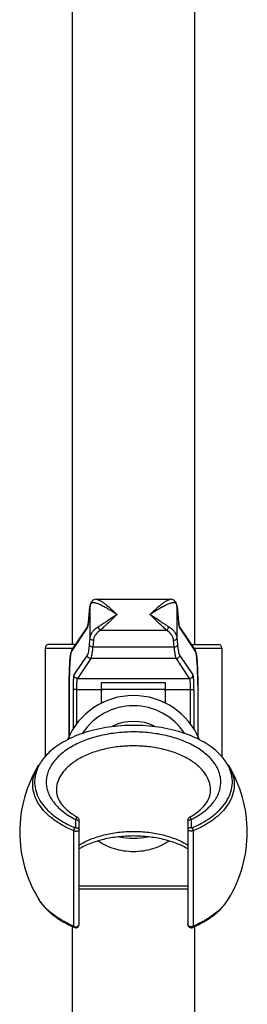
# Model space of a CAD drawing. Header units: millimetres. Extents: x 29 to 367, y -427 to 1882.
# Tile 6 of 8: x 112 to 145, y 1302 to 1447. Entities that reach past the tile are written whole.
import ezdxf

# ---------------------------------------------------------------- set-up
doc = ezdxf.new("R2010")
doc.units = ezdxf.units.MM
doc.header["$LTSCALE"] = 46.255
doc.layers.get('0').update_dxf_attribs({"linetype": 'CONTINUOUS'})
doc.layers.add('ACHSEN', color=7, linetype='CONTINUOUS')

msp = doc.modelspace()

# ---------------------------------------------------------------- linework, layer by layer
at = {"color": 7, "linetype": 'CONTINUOUS'}
for p, q in [((119.48, 1859.35), (119.48, 1354.73)), ((137.48, 1859.36), (137.48, 1354.73)), ((122.12, 1360.63), (122.12, 1360.62)), ((123.02, 1361.4), (133.95, 1361.4)), ((134.85, 1360.63), (134.85, 1360.62)), ((134.89, 1360.4), (135.13, 1358.03)), ((119.41, 1353.93), (121.74, 1357.41)), ((121.74, 1357.41), (121.74, 1357.4)), ((135.23, 1357.41), (137.55, 1353.93)), ((119.95, 1354.73), (115.98, 1354.73)), ((137.02, 1354.73), (140.98, 1354.73)), ((119.42, 1353.94), (119.42, 1353.93)), ((123.78, 1346.12), (123.78, 1349.14)), ((123.78, 1349.14), (133.18, 1349.14)), ((133.18, 1346.12), (133.18, 1349.14)), ((137.95, 1348.71), (137.95, 1349.09)), ((137.95, 1348.71), (137.95, 1341.27)), ((123.78, 1348.16), (133.18, 1348.16)), ((118.98, 1341.2), (118.98, 1340.82)), ((137.98, 1340.82), (137.98, 1341.2)), ((120.23, 1329.31), (120.23, 1329.31)), ((120.48, 1313.57), (120.48, 1328.87)), ((136.48, 1328.87), (136.48, 1313.57)), ((136.74, 1329.31), (136.74, 1329.31)), ((136.48, 1318.73), (120.48, 1318.73)), ((119.48, 1313.07), (119.48, 778.1)), ((137.48, 1313.07), (137.48, 778.11))]:
    msp.add_line(p, q, dxfattribs=at)
at = {"color": 9, "linetype": 'CONTINUOUS'}
for p, q in [((121.84, 1358), (122.08, 1360.35)), ((122.08, 1360.4), (122.08, 1360.35)), ((122.08, 1360.35), (122.08, 1355.76)), ((134.89, 1360.4), (134.89, 1360.35)), ((134.89, 1360.35), (135.13, 1358)), ((134.89, 1355.76), (134.89, 1360.35)), ((119.34, 1353.66), (121.68, 1357.16)), ((121.76, 1357.43), (121.76, 1357.44)), ((121.84, 1358.05), (121.84, 1358)), ((135.13, 1358.05), (135.13, 1358)), ((135.21, 1357.44), (135.21, 1357.43)), ((135.29, 1357.16), (137.63, 1353.66)), ((122.08, 1355.76), (121.98, 1354.76)), ((123.62, 1356.88), (133.35, 1356.88)), ((134.99, 1354.76), (134.89, 1355.76)), ((115.48, 1354.23), (119.62, 1354.23)), ((122.58, 1355.35), (122.48, 1354.35)), ((134.49, 1354.35), (122.48, 1354.35)), ((134.49, 1354.35), (134.39, 1355.35)), ((137.35, 1354.23), (141.48, 1354.23)), ((121.68, 1353.19), (119.72, 1350.26)), ((137.25, 1350.26), (135.29, 1353.19)), ((122.18, 1352.68), (120.22, 1349.75)), ((134.79, 1352.68), (122.18, 1352.68)), ((136.75, 1349.75), (134.79, 1352.68)), ((119.02, 1341.27), (119.02, 1348.71)), ((119.02, 1348.71), (119.02, 1348.71)), ((120.22, 1349.75), (136.75, 1349.75)), ((137.95, 1348.71), (137.95, 1341.27)), ((137.95, 1348.71), (137.95, 1348.71)), ((119.58, 1348.06), (119.58, 1342.29)), ((120.08, 1348.11), (120.08, 1343.02)), ((120.08, 1348.11), (123.78, 1348.11)), ((133.11, 1348.02), (133.14, 1348.01)), ((133.12, 1348.03), (133.14, 1348.02)), ((133.18, 1348.11), (136.89, 1348.11)), ((136.89, 1343.02), (136.89, 1348.11)), ((137.39, 1342.29), (137.39, 1348.06)), ((117.14, 1333.15), (117.14, 1333.15)), ((119.98, 1327.77), (119.98, 1328.97)), ((136.98, 1328.97), (136.98, 1327.77)), ((120.48, 1319.23), (136.48, 1319.23))]:
    msp.add_line(p, q, dxfattribs=at)
at = {"color": 7, "linetype": 'CONTINUOUS'}
for points in [[(122.08, 1360.4), (121.84, 1358.03), (121.83, 1357.94), (121.82, 1357.86), (121.81, 1357.78), (121.8, 1357.71), (121.79, 1357.65), (121.78, 1357.59), (121.77, 1357.54), (121.76, 1357.5), (121.76, 1357.46), (121.75, 1357.43), (121.74, 1357.41)], [(122.12, 1360.62), (122.11, 1360.57), (122.1, 1360.51), (122.09, 1360.44), (122.08, 1360.4)], [(123.02, 1361.4), (122.95, 1361.4), (122.79, 1361.38), (122.64, 1361.33), (122.5, 1361.25), (122.38, 1361.15), (122.28, 1361.03), (122.2, 1360.88), (122.14, 1360.72), (122.12, 1360.63)], [(134.85, 1360.63), (134.83, 1360.72), (134.77, 1360.89), (134.69, 1361.03), (134.58, 1361.15), (134.46, 1361.25), (134.32, 1361.33), (134.17, 1361.38), (134.01, 1361.4), (133.95, 1361.4)], [(134.89, 1360.4), (134.88, 1360.45), (134.87, 1360.52), (134.86, 1360.58), (134.85, 1360.62)], [(135.23, 1357.41), (135.22, 1357.43), (135.21, 1357.45), (135.21, 1357.49), (135.2, 1357.53), (135.19, 1357.59), (135.18, 1357.64), (135.17, 1357.71), (135.16, 1357.78), (135.15, 1357.85), (135.14, 1357.94), (135.13, 1358.03)], [(135.23, 1357.39), (135.23, 1357.39), (135.23, 1357.39), (135.23, 1357.41)], [(119.41, 1353.93), (119.38, 1353.86), (119.35, 1353.81), (119.33, 1353.75), (119.31, 1353.69), (119.3, 1353.64), (119.28, 1353.58), (119.27, 1353.51), (119.26, 1353.44), (119.24, 1353.36), (119.23, 1353.28), (119.22, 1353.19), (119.21, 1353.1), (119.19, 1352.99), (119.18, 1352.88), (119.17, 1352.77), (119.16, 1352.65), (119.15, 1352.52), (119.14, 1352.38), (119.13, 1352.24), (119.12, 1352.09), (119.11, 1351.93), (119.1, 1351.77), (119.09, 1351.6), (119.08, 1351.42), (119.07, 1351.24), (119.06, 1351.05), (119.06, 1350.85), (119.05, 1350.65), (119.04, 1350.44), (119.04, 1350.22), (119.03, 1350), (119.03, 1349.78), (119.03, 1349.55), (119.02, 1349.31), (119.02, 1349.08), (119.02, 1348.83), (119.02, 1341.27)], [(137.95, 1349.09), (137.94, 1349.32), (137.94, 1349.56), (137.94, 1349.79), (137.93, 1350.01), (137.93, 1350.23), (137.92, 1350.45), (137.92, 1350.66), (137.91, 1350.86), (137.9, 1351.06), (137.9, 1351.25), (137.89, 1351.43), (137.88, 1351.61), (137.87, 1351.78), (137.86, 1351.94), (137.85, 1352.1), (137.84, 1352.25), (137.83, 1352.39), (137.82, 1352.53), (137.81, 1352.66), (137.8, 1352.78), (137.79, 1352.89), (137.77, 1353), (137.76, 1353.1), (137.75, 1353.2), (137.74, 1353.29), (137.72, 1353.37), (137.71, 1353.45), (137.7, 1353.52), (137.68, 1353.58), (137.67, 1353.64), (137.65, 1353.7), (137.64, 1353.75), (137.61, 1353.81), (137.59, 1353.87), (137.55, 1353.94)]]:
    msp.add_lwpolyline(points, dxfattribs=at)
at = {"color": 9, "linetype": 'CONTINUOUS'}
for centre, radius, start, end in [((123.57, 1360.18), 1.5, 169.9987, 173.4228), ((123.59, 1360.17), 1.52, 168.3051, 170.0014), ((123.61, 1360.17), 1.54, 166.6213, 168.3048), ((122.44, 1360.56), 0.33, 168.1075, 184.9701), ((134.53, 1360.56), 0.33, 355.0266, 11.8891), ((133.37, 1360.17), 1.53, 8.3041, 13.3893), ((133.4, 1360.18), 1.5, 6.5732, 8.2904), ((122.17, 1357.16), 0.492, 146.2041, 157.375), ((134.8, 1357.16), 0.492, 22.6248, 33.7959), ((128.77, 1339.02), 10.27, 118.7367, 119.0713), ((128.76, 1339.04), 10.24, 118.1938, 118.7368), ((128.74, 1339.08), 10.2, 116.9998, 118.1943), ((128.23, 1339.08), 10.2, 61.3696, 63.0245), ((128.2, 1339.02), 10.27, 60.9286, 61.2328), ((128.48, 1336.73), 9, 33.0234, 146.9766), ((150.24, 1325.97), 30.55, 176.5483, 177.5329), ((106.65, 1325.97), 30.63, 2.4684, 3.4507), ((136.6, 1320.88), 6.88, 323.6024, 328.4352), ((122.79, 1323.1), 10.18, 229.1247, 229.809), ((134.17, 1323.11), 10.18, 310.1816, 310.8784)]:
    msp.add_arc(centre, radius, start, end, dxfattribs=at)
at = {"color": 7, "linetype": 'CONTINUOUS'}
for centre, radius, start, end in [((115.98, 1354.23), 0.5, 90, 180), ((140.98, 1354.23), 0.5, 0, 90), ((128.48, 1336.73), 10.5, 22.2698, 157.73), ((128.48, 1336.73), 6.7, 62.0783, 117.9218), ((119.88, 1334.1), 6.03, 151.9634, 153.0412), ((137.09, 1334.1), 6.03, 26.9604, 28.0366), ((119.98, 1328.87), 0.5, 0, 60.678), ((136.98, 1328.87), 0.5, 119.3227, 180), ((128.48, 1336.73), 10.5, 258.723, 281.2911)]:
    msp.add_arc(centre, radius, start, end, dxfattribs=at)
at = {"color": 9, "linetype": 'CONTINUOUS'}
for points, knots in [([(122.11, 1360.53), (122.11, 1360.54), (122.12, 1360.58), (122.14, 1360.62), (122.15, 1360.65)], [0, 0, 0, 0, 0.261953, 1, 1, 1, 1]), ([(122.15, 1360.65), (122.15, 1360.65), (122.17, 1360.69), (122.18, 1360.72), (122.2, 1360.74)], [0, 0, 0, 0, 0.260869, 1, 1, 1, 1]), ([(122.2, 1360.74), (122.23, 1360.78), (122.3, 1360.86), (122.44, 1360.92), (122.61, 1360.93), (122.89, 1360.9), (123.28, 1360.78), (123.77, 1360.55), (124.32, 1360.26), (124.89, 1359.92), (125.48, 1359.55), (125.87, 1359.29), (126.07, 1359.16)], [0, 0, 0, 0, 0.033961, 0.067899, 0.105875, 0.149809, 0.256022, 0.383008, 0.525108, 0.67761, 0.836933, 1, 1, 1, 1]), ([(123.02, 1361.4), (123.11, 1361.4), (123.32, 1361.35), (123.64, 1361.18), (124, 1360.95), (124.53, 1360.54), (125.23, 1359.95), (125.78, 1359.43), (126.07, 1359.16)], [0, 0, 0, 0, 0.073142, 0.167295, 0.280055, 0.407528, 0.69259, 1, 1, 1, 1]), ([(130.9, 1359.16), (131.18, 1359.43), (131.74, 1359.95), (132.44, 1360.54), (132.97, 1360.95), (133.33, 1361.18), (133.65, 1361.35), (133.86, 1361.4), (133.95, 1361.4)], [0, 0, 0, 0, 0.307411, 0.592474, 0.719947, 0.832707, 0.926859, 1, 1, 1, 1]), ([(130.9, 1359.16), (131.1, 1359.29), (131.49, 1359.55), (132.08, 1359.92), (132.65, 1360.26), (133.19, 1360.55), (133.69, 1360.78), (134.08, 1360.9), (134.35, 1360.93), (134.52, 1360.92), (134.67, 1360.86), (134.74, 1360.78), (134.77, 1360.74)], [0, 0, 0, 0, 0.163067, 0.32239, 0.474892, 0.616992, 0.743978, 0.850191, 0.894125, 0.932101, 0.966039, 1, 1, 1, 1]), ([(134.77, 1360.74), (134.77, 1360.73), (134.8, 1360.69), (134.82, 1360.65), (134.83, 1360.62)], [0, 0, 0, 0, 0.237658, 1, 1, 1, 1]), ([(134.83, 1360.62), (134.83, 1360.61), (134.84, 1360.58), (134.85, 1360.55), (134.86, 1360.53)], [0, 0, 0, 0, 0.241037, 1, 1, 1, 1]), ([(126.07, 1359.16), (125.58, 1358.84), (124.86, 1358.36), (123.93, 1357.74), (123.49, 1357.45), (123.27, 1357.32)], [0, 0, 0, 0, 0.526293, 0.774981, 1, 1, 1, 1]), ([(126.07, 1359.16), (125.64, 1358.76), (125.01, 1358.15), (124.2, 1357.39), (123.81, 1357.04), (123.62, 1356.88)], [0, 0, 0, 0, 0.530615, 0.77915, 1, 1, 1, 1]), ([(133.35, 1356.88), (133.16, 1357.04), (132.77, 1357.39), (131.95, 1358.15), (131.33, 1358.76), (130.9, 1359.16)], [0, 0, 0, 0, 0.22085, 0.469385, 1, 1, 1, 1]), ([(133.7, 1357.32), (133.48, 1357.45), (133.03, 1357.74), (132.11, 1358.36), (131.39, 1358.84), (130.9, 1359.16)], [0, 0, 0, 0, 0.225019, 0.473707, 1, 1, 1, 1]), ([(121.68, 1357.16), (121.69, 1357.18), (121.71, 1357.23), (121.73, 1357.28), (121.74, 1357.31)], [0, 0, 0, 0, 0.40181, 1, 1, 1, 1]), ([(121.74, 1357.31), (121.74, 1357.32), (121.75, 1357.36), (121.76, 1357.4), (121.76, 1357.43)], [0, 0, 0, 0, 0.227266, 1, 1, 1, 1]), ([(121.76, 1357.44), (121.77, 1357.48), (121.8, 1357.66), (121.82, 1357.85), (121.84, 1358)], [0, 0, 0, 0, 0.205297, 1, 1, 1, 1]), ([(123.27, 1357.32), (123.1, 1357.22), (122.8, 1357.01), (122.43, 1356.62), (122.18, 1356.2), (122.1, 1355.9), (122.08, 1355.76)], [0, 0, 0, 0, 0.290195, 0.54941, 0.783041, 1, 1, 1, 1]), ([(123.62, 1356.88), (123.54, 1356.92), (123.39, 1357.06), (123.3, 1357.23), (123.27, 1357.32)], [0, 0, 0, 0, 0.487072, 1, 1, 1, 1]), ([(133.35, 1356.88), (133.43, 1356.92), (133.58, 1357.06), (133.67, 1357.23), (133.7, 1357.32)], [0, 0, 0, 0, 0.48707, 1, 1, 1, 1]), ([(134.89, 1355.76), (134.87, 1355.9), (134.79, 1356.2), (134.54, 1356.62), (134.17, 1357.01), (133.87, 1357.22), (133.7, 1357.32)], [0, 0, 0, 0, 0.216959, 0.45059, 0.709805, 1, 1, 1, 1]), ([(135.13, 1358), (135.14, 1357.94), (135.16, 1357.76), (135.18, 1357.57), (135.21, 1357.44)], [0, 0, 0, 0, 0.293585, 1, 1, 1, 1]), ([(135.21, 1357.43), (135.21, 1357.42), (135.22, 1357.38), (135.23, 1357.34), (135.23, 1357.31)], [0, 0, 0, 0, 0.272696, 1, 1, 1, 1]), ([(135.23, 1357.31), (135.24, 1357.28), (135.25, 1357.23), (135.28, 1357.18), (135.29, 1357.16)], [0, 0, 0, 0, 0.59819, 1, 1, 1, 1]), ([(122.58, 1355.35), (122.52, 1355.35), (122.39, 1355.38), (122.23, 1355.46), (122.11, 1355.6), (122.08, 1355.7), (122.08, 1355.76)], [0, 0, 0, 0, 0.271415, 0.53258, 0.774988, 1, 1, 1, 1]), ([(123.62, 1356.88), (123.34, 1356.69), (122.96, 1356.35), (122.66, 1355.78), (122.59, 1355.49), (122.58, 1355.35)], [0, 0, 0, 0, 0.5389, 0.775967, 1, 1, 1, 1]), ([(134.39, 1355.35), (134.37, 1355.49), (134.31, 1355.78), (134.01, 1356.35), (133.63, 1356.69), (133.35, 1356.88)], [0, 0, 0, 0, 0.224033, 0.4611, 1, 1, 1, 1]), ([(134.39, 1355.35), (134.45, 1355.35), (134.58, 1355.38), (134.74, 1355.46), (134.85, 1355.6), (134.89, 1355.7), (134.89, 1355.76)], [0, 0, 0, 0, 0.271415, 0.53258, 0.774988, 1, 1, 1, 1]), ([(121.98, 1354.76), (121.96, 1354.56), (121.92, 1354.21), (121.85, 1353.75), (121.78, 1353.44), (121.73, 1353.27), (121.7, 1353.21), (121.68, 1353.19)], [0, 0, 0, 0, 0.370859, 0.663347, 0.87334, 0.946918, 1, 1, 1, 1]), ([(122.48, 1354.35), (122.41, 1354.36), (122.29, 1354.38), (122.13, 1354.47), (122.01, 1354.6), (121.98, 1354.71), (121.98, 1354.76)], [0, 0, 0, 0, 0.271415, 0.53258, 0.774988, 1, 1, 1, 1]), ([(122.48, 1354.35), (122.46, 1354.14), (122.42, 1353.77), (122.34, 1353.28), (122.28, 1352.96), (122.22, 1352.78), (122.2, 1352.71), (122.18, 1352.68)], [0, 0, 0, 0, 0.371423, 0.66419, 0.874082, 0.947399, 1, 1, 1, 1]), ([(134.49, 1354.35), (134.55, 1354.36), (134.68, 1354.38), (134.84, 1354.47), (134.96, 1354.6), (134.99, 1354.71), (134.99, 1354.76)], [0, 0, 0, 0, 0.271415, 0.53258, 0.774988, 1, 1, 1, 1]), ([(134.79, 1352.68), (134.77, 1352.71), (134.74, 1352.78), (134.69, 1352.96), (134.62, 1353.28), (134.55, 1353.77), (134.51, 1354.14), (134.49, 1354.35)], [0, 0, 0, 0, 0.052601, 0.125918, 0.33581, 0.628577, 1, 1, 1, 1]), ([(135.29, 1353.19), (135.27, 1353.21), (135.24, 1353.27), (135.19, 1353.44), (135.12, 1353.75), (135.05, 1354.21), (135.01, 1354.56), (134.99, 1354.76)], [0, 0, 0, 0, 0.053082, 0.12666, 0.336653, 0.629141, 1, 1, 1, 1]), ([(119.02, 1348.71), (119.02, 1349.01), (119.03, 1349.59), (119.04, 1350.45), (119.07, 1351.25), (119.11, 1351.98), (119.15, 1352.6), (119.2, 1353.04), (119.24, 1353.32), (119.27, 1353.47), (119.3, 1353.58), (119.32, 1353.64), (119.34, 1353.66)], [0, 0, 0, 0, 0.177719, 0.352281, 0.516968, 0.665452, 0.792102, 0.892183, 0.931087, 0.96211, 0.985062, 1, 1, 1, 1]), ([(122.18, 1352.68), (122.11, 1352.69), (121.98, 1352.71), (121.82, 1352.82), (121.71, 1352.99), (121.68, 1353.12), (121.68, 1353.19)], [0, 0, 0, 0, 0.250108, 0.500501, 0.750601, 1, 1, 1, 1]), ([(134.79, 1352.68), (134.85, 1352.69), (134.98, 1352.71), (135.15, 1352.82), (135.26, 1352.99), (135.29, 1353.12), (135.29, 1353.19)], [0, 0, 0, 0, 0.250108, 0.500501, 0.750601, 1, 1, 1, 1]), ([(137.63, 1353.66), (137.65, 1353.64), (137.67, 1353.58), (137.7, 1353.47), (137.73, 1353.32), (137.77, 1353.04), (137.81, 1352.6), (137.86, 1351.98), (137.9, 1351.25), (137.92, 1350.45), (137.94, 1349.59), (137.95, 1349.01), (137.95, 1348.71)], [0, 0, 0, 0, 0.014938, 0.03789, 0.068913, 0.107817, 0.207898, 0.334548, 0.483032, 0.647719, 0.822281, 1, 1, 1, 1]), ([(119.72, 1350.26), (119.71, 1350.25), (119.7, 1350.22), (119.68, 1350.14), (119.66, 1350), (119.64, 1349.79), (119.62, 1349.51), (119.6, 1349.19), (119.59, 1348.7), (119.58, 1348.32), (119.58, 1348.06)], [0, 0, 0, 0, 0.014943, 0.037897, 0.107817, 0.207891, 0.334524, 0.482997, 0.647655, 1, 1, 1, 1]), ([(120.22, 1349.75), (120.15, 1349.76), (120.02, 1349.78), (119.86, 1349.89), (119.75, 1350.06), (119.72, 1350.19), (119.72, 1350.26)], [0, 0, 0, 0, 0.250108, 0.500501, 0.750601, 1, 1, 1, 1]), ([(136.75, 1349.75), (136.81, 1349.76), (136.94, 1349.78), (137.11, 1349.89), (137.22, 1350.06), (137.25, 1350.19), (137.25, 1350.26)], [0, 0, 0, 0, 0.250108, 0.500501, 0.750601, 1, 1, 1, 1]), ([(137.39, 1348.06), (137.39, 1348.32), (137.38, 1348.7), (137.36, 1349.19), (137.35, 1349.51), (137.33, 1349.79), (137.3, 1350), (137.28, 1350.14), (137.26, 1350.22), (137.25, 1350.25), (137.25, 1350.26)], [0, 0, 0, 0, 0.352345, 0.517003, 0.665476, 0.792109, 0.892183, 0.962103, 0.985057, 1, 1, 1, 1]), ([(120.22, 1349.75), (120.21, 1349.75), (120.2, 1349.73), (120.18, 1349.67), (120.16, 1349.57), (120.14, 1349.4), (120.12, 1349.2), (120.1, 1348.95), (120.08, 1348.59), (120.08, 1348.3), (120.08, 1348.11)], [0, 0, 0, 0, 0.015833, 0.039301, 0.109654, 0.209739, 0.336146, 0.484262, 0.648508, 1, 1, 1, 1]), ([(136.89, 1348.11), (136.89, 1348.3), (136.88, 1348.59), (136.87, 1348.95), (136.85, 1349.2), (136.83, 1349.4), (136.81, 1349.57), (136.78, 1349.67), (136.76, 1349.73), (136.75, 1349.75), (136.75, 1349.75)], [0, 0, 0, 0, 0.351492, 0.515738, 0.663854, 0.790261, 0.890346, 0.960699, 0.984167, 1, 1, 1, 1]), ([(120.08, 1348.11), (120.02, 1348.11), (119.9, 1348.1), (119.77, 1348.1), (119.68, 1348.09), (119.63, 1348.08), (119.6, 1348.07), (119.58, 1348.06), (119.58, 1348.06)], [0, 0, 0, 0, 0.363376, 0.676801, 0.800939, 0.89776, 0.964195, 1, 1, 1, 1]), ([(136.89, 1348.11), (136.95, 1348.11), (137.06, 1348.1), (137.2, 1348.1), (137.29, 1348.09), (137.34, 1348.08), (137.37, 1348.07), (137.38, 1348.06), (137.39, 1348.06)], [0, 0, 0, 0, 0.363376, 0.676801, 0.800939, 0.89776, 0.964195, 1, 1, 1, 1]), ([(123.79, 1346.22), (123.85, 1346.23), (123.97, 1346.23), (124.09, 1346.27), (124.14, 1346.29)], [0, 0, 0, 0, 0.538786, 1, 1, 1, 1]), ([(132.82, 1346.29), (132.88, 1346.27), (132.99, 1346.23), (133.12, 1346.23), (133.18, 1346.22)], [0, 0, 0, 0, 0.461214, 1, 1, 1, 1]), ([(136.98, 1328.97), (137.59, 1329.27), (138.7, 1329.94), (140.06, 1331.18), (140.84, 1332.37), (141.2, 1333.35), (141.33, 1334.09), (141.34, 1334.83), (141.22, 1335.56), (140.97, 1336.29), (140.46, 1337.25), (139.49, 1338.39), (137.95, 1339.55), (136.05, 1340.51), (133.86, 1341.24), (131.47, 1341.71), (128.96, 1341.91), (126.44, 1341.82), (124, 1341.45), (121.72, 1340.82), (120.32, 1340.21), (119.67, 1339.86)], [0, 0, 0, 0, 0.062339, 0.118124, 0.167944, 0.19123, 0.21385, 0.236227, 0.258806, 0.282014, 0.306219, 0.358592, 0.417347, 0.482553, 0.553392, 0.628437, 0.705877, 0.783706, 0.859888, 0.932518, 1, 1, 1, 1]), ([(119.67, 1339.86), (119.06, 1339.52), (117.95, 1338.8), (116.62, 1337.46), (115.92, 1336.19), (115.66, 1335.15), (115.61, 1334.37), (115.71, 1333.6), (116.03, 1332.56), (116.8, 1331.3), (118.2, 1329.99), (119.35, 1329.29), (119.98, 1328.97)], [0, 0, 0, 0, 0.145042, 0.273871, 0.388777, 0.442939, 0.496134, 0.549514, 0.604213, 0.721034, 0.852375, 1, 1, 1, 1]), ([(139.83, 1333.15), (139.84, 1333.37), (139.82, 1333.8), (139.62, 1334.69), (139.07, 1335.77), (138.01, 1336.93), (136.58, 1337.93), (134.84, 1338.75), (132.86, 1339.36), (130.72, 1339.73), (128.48, 1339.86), (126.25, 1339.73), (124.1, 1339.36), (122.12, 1338.75), (120.39, 1337.93), (118.96, 1336.93), (117.9, 1335.77), (117.34, 1334.69), (117.15, 1333.8), (117.13, 1333.37), (117.14, 1333.15)], [0, 0, 0, 0, 0.022503, 0.045345, 0.093517, 0.14714, 0.207295, 0.273881, 0.34594, 0.421939, 0.499994, 0.578049, 0.654049, 0.72611, 0.792698, 0.852856, 0.906481, 0.954655, 0.977497, 1, 1, 1, 1]), ([(119.72, 1327.29), (119.1, 1327.55), (117.95, 1328.11), (116.42, 1329.14), (115.19, 1330.3), (114.29, 1331.57), (113.75, 1332.92), (113.6, 1334.31), (113.85, 1335.7), (114.25, 1336.56), (114.51, 1336.97)], [0, 0, 0, 0, 0.157849, 0.303419, 0.436354, 0.557645, 0.669943, 0.777558, 0.885845, 1, 1, 1, 1]), ([(142.46, 1336.97), (142.71, 1336.56), (143.12, 1335.7), (143.37, 1334.31), (143.22, 1332.92), (142.68, 1331.57), (141.78, 1330.3), (140.54, 1329.14), (139.02, 1328.11), (137.86, 1327.55), (137.25, 1327.29)], [0, 0, 0, 0, 0.114155, 0.222442, 0.330057, 0.442355, 0.563646, 0.696581, 0.842151, 1, 1, 1, 1]), ([(119.98, 1328.97), (120, 1329.02), (120.04, 1329.12), (120.09, 1329.22), (120.14, 1329.28), (120.17, 1329.31), (120.2, 1329.32), (120.22, 1329.31), (120.23, 1329.31)], [0, 0, 0, 0, 0.38873, 0.6784, 0.78585, 0.870193, 0.93717, 1, 1, 1, 1]), ([(119.98, 1328.97), (120.05, 1328.97), (120.18, 1328.95), (120.34, 1328.86), (120.46, 1328.72), (120.48, 1328.61), (120.48, 1328.56)], [0, 0, 0, 0, 0.272454, 0.532336, 0.773323, 1, 1, 1, 1]), ([(136.98, 1328.97), (136.92, 1328.97), (136.79, 1328.95), (136.63, 1328.86), (136.51, 1328.72), (136.48, 1328.61), (136.48, 1328.56)], [0, 0, 0, 0, 0.272454, 0.532336, 0.773323, 1, 1, 1, 1]), ([(136.74, 1329.31), (136.75, 1329.31), (136.77, 1329.32), (136.8, 1329.31), (136.83, 1329.28), (136.87, 1329.22), (136.93, 1329.12), (136.97, 1329.02), (136.98, 1328.97)], [0, 0, 0, 0, 0.06282, 0.129795, 0.214138, 0.321591, 0.611264, 1, 1, 1, 1]), ([(119.72, 1327.29), (119.8, 1327.29), (119.93, 1327.28), (120.1, 1327.28), (120.22, 1327.29), (120.32, 1327.29), (120.4, 1327.3), (120.44, 1327.31), (120.46, 1327.31), (120.48, 1327.32), (120.48, 1327.32), (120.48, 1327.32)], [0, 0, 0, 0, 0.326604, 0.497871, 0.658547, 0.797253, 0.904341, 0.943694, 0.972672, 0.991085, 1, 1, 1, 1]), ([(119.72, 1313.25), (119.72, 1315.14), (119.72, 1319.82), (119.72, 1324.5), (119.72, 1327.29)], [0, 0, 0, 0, 0.404951, 1, 1, 1, 1]), ([(120.48, 1325.2), (121.01, 1325.54), (122.19, 1326.13), (124.14, 1326.76), (126.26, 1327.14), (128.48, 1327.27), (130.7, 1327.14), (132.83, 1326.76), (134.78, 1326.13), (135.96, 1325.54), (136.49, 1325.2)], [0, 0, 0, 0, 0.112797, 0.235695, 0.365928, 0.5, 0.634072, 0.764305, 0.887203, 1, 1, 1, 1]), ([(137.25, 1327.29), (137.17, 1327.29), (137.04, 1327.28), (136.87, 1327.28), (136.75, 1327.29), (136.64, 1327.29), (136.57, 1327.3), (136.53, 1327.31), (136.5, 1327.31), (136.49, 1327.32), (136.48, 1327.32), (136.48, 1327.32)], [0, 0, 0, 0, 0.326609, 0.497881, 0.658559, 0.797266, 0.904351, 0.943703, 0.972678, 0.991087, 1, 1, 1, 1]), ([(137.25, 1327.29), (137.25, 1324.5), (137.25, 1319.82), (137.24, 1315.14), (137.25, 1313.25)], [0, 0, 0, 0, 0.595049, 1, 1, 1, 1]), ([(128.48, 1324.23), (127.54, 1324.23), (125.68, 1324.51), (123.99, 1325.31), (123.22, 1325.8)], [0, 0, 0, 0, 0.50873, 1, 1, 1, 1]), ([(133.75, 1325.8), (132.98, 1325.31), (131.29, 1324.51), (129.43, 1324.23), (128.48, 1324.23)], [0, 0, 0, 0, 0.491267, 1, 1, 1, 1]), ([(116.13, 1315.4), (115.96, 1315.55), (115.36, 1316.11), (114.82, 1316.76), (114.51, 1317.28)], [0, 0, 0, 0, 0.263939, 1, 1, 1, 1]), ([(142.14, 1316.8), (142.05, 1316.67), (141.66, 1316.17), (141.2, 1315.72), (140.84, 1315.4)], [0, 0, 0, 0, 0.240173, 1, 1, 1, 1]), ([(119.72, 1313.25), (119.06, 1313.52), (117.84, 1314.13), (116.72, 1314.91), (116.22, 1315.33)], [0, 0, 0, 0, 0.521879, 1, 1, 1, 1]), ([(140.74, 1315.32), (140.25, 1314.91), (139.13, 1314.13), (137.9, 1313.52), (137.25, 1313.25)], [0, 0, 0, 0, 0.478133, 1, 1, 1, 1]), ([(119.72, 1313.25), (119.79, 1313.2), (119.97, 1313.15), (120.19, 1313.2), (120.33, 1313.3), (120.45, 1313.43), (120.48, 1313.55), (120.48, 1313.63)], [0, 0, 0, 0, 0.256522, 0.513669, 0.640001, 0.763192, 1, 1, 1, 1]), ([(137.25, 1313.25), (137.18, 1313.2), (137, 1313.15), (136.78, 1313.2), (136.63, 1313.3), (136.52, 1313.43), (136.48, 1313.55), (136.48, 1313.63)], [0, 0, 0, 0, 0.256522, 0.513669, 0.64, 0.763192, 1, 1, 1, 1]), ([(119.74, 1313.07), (119.74, 1313.08), (119.73, 1313.14), (119.72, 1313.2), (119.72, 1313.25)], [0, 0, 0, 0, 0.196005, 1, 1, 1, 1]), ([(137.25, 1313.25), (137.25, 1313.23), (137.24, 1313.17), (137.23, 1313.11), (137.22, 1313.07)], [0, 0, 0, 0, 0.304479, 1, 1, 1, 1])]:
    msp.add_open_spline(points, degree=3, knots=knots, dxfattribs=at)
for points in [[(121.72, 1357.35), (121.69, 1357.29), (121.68, 1357.23), (121.68, 1357.16)], [(135.25, 1357.35), (135.27, 1357.29), (135.29, 1357.23), (135.29, 1357.16)], [(119.42, 1353.93), (119.37, 1353.85), (119.34, 1353.75), (119.34, 1353.66)], [(137.55, 1353.93), (137.6, 1353.85), (137.63, 1353.75), (137.63, 1353.66)]]:
    msp.add_open_spline(points, degree=3, dxfattribs=at)
at = {"color": 7, "linetype": 'CONTINUOUS'}
for points, knots in [([(140.87, 1338.88), (140.18, 1339.53), (138.49, 1340.69), (135.51, 1341.91), (132.11, 1342.67), (128.48, 1342.93), (124.86, 1342.67), (121.45, 1341.91), (118.48, 1340.69), (116.79, 1339.53), (116.09, 1338.88)], [0, 0, 0, 0, 0.107341, 0.228963, 0.361542, 0.500004, 0.638465, 0.771043, 0.892662, 1, 1, 1, 1]), ([(116.09, 1338.88), (115.93, 1338.73), (115.35, 1338.15), (114.84, 1337.47), (114.56, 1336.93)], [0, 0, 0, 0, 0.264363, 1, 1, 1, 1]), ([(142.41, 1336.93), (142.32, 1337.11), (141.89, 1337.82), (141.34, 1338.45), (140.87, 1338.88)], [0, 0, 0, 0, 0.237201, 1, 1, 1, 1]), ([(114.51, 1336.83), (114.31, 1336.44), (114, 1335.63), (113.87, 1334.33), (114.09, 1333.04), (114.64, 1331.8), (115.52, 1330.63), (116.68, 1329.55), (118.11, 1328.59), (119.18, 1328.06), (119.74, 1327.81)], [0, 0, 0, 0, 0.111757, 0.219295, 0.327451, 0.440931, 0.563392, 0.697042, 0.842691, 1, 1, 1, 1]), ([(137.22, 1327.81), (137.79, 1328.06), (138.86, 1328.59), (140.29, 1329.55), (141.45, 1330.63), (142.32, 1331.8), (142.88, 1333.04), (143.1, 1334.33), (142.97, 1335.63), (142.66, 1336.44), (142.46, 1336.83)], [0, 0, 0, 0, 0.157309, 0.302957, 0.436607, 0.559067, 0.672547, 0.780703, 0.888242, 1, 1, 1, 1]), ([(117.14, 1333.15), (117.14, 1332.99), (117.19, 1332.67), (117.39, 1332), (117.92, 1331.12), (118.91, 1330.14), (119.75, 1329.58), (120.23, 1329.31)], [0, 0, 0, 0, 0.091609, 0.188477, 0.410374, 0.680609, 1, 1, 1, 1]), ([(136.74, 1329.31), (137.22, 1329.58), (138.06, 1330.14), (139.05, 1331.12), (139.58, 1332), (139.78, 1332.67), (139.82, 1332.99), (139.83, 1333.15)], [0, 0, 0, 0, 0.319374, 0.589616, 0.811521, 0.908399, 1, 1, 1, 1]), ([(119.98, 1327.77), (119.96, 1327.77), (119.88, 1327.77), (119.8, 1327.79), (119.74, 1327.81)], [0, 0, 0, 0, 0.262108, 1, 1, 1, 1]), ([(119.98, 1327.77), (120.05, 1327.77), (120.18, 1327.75), (120.34, 1327.69), (120.45, 1327.61), (120.48, 1327.53), (120.48, 1327.49)], [0, 0, 0, 0, 0.328545, 0.612879, 0.832775, 1, 1, 1, 1]), ([(136.98, 1327.77), (136.92, 1327.77), (136.79, 1327.75), (136.63, 1327.69), (136.52, 1327.61), (136.48, 1327.53), (136.48, 1327.49)], [0, 0, 0, 0, 0.328541, 0.612872, 0.83277, 1, 1, 1, 1]), ([(136.98, 1327.77), (137.01, 1327.77), (137.09, 1327.77), (137.17, 1327.79), (137.22, 1327.81)], [0, 0, 0, 0, 0.262112, 1, 1, 1, 1]), ([(136.49, 1324.65), (135.96, 1324.96), (134.77, 1325.51), (132.83, 1326.1), (130.7, 1326.46), (128.48, 1326.59), (126.26, 1326.46), (124.14, 1326.1), (122.19, 1325.51), (121.01, 1324.96), (120.48, 1324.65)], [0, 0, 0, 0, 0.111412, 0.234318, 0.365144, 0.500002, 0.634861, 0.765686, 0.88859, 1, 1, 1, 1]), ([(114.51, 1317.28), (114.61, 1317.1), (115.07, 1316.41), (115.63, 1315.79), (116.09, 1315.36)], [0, 0, 0, 0, 0.245998, 1, 1, 1, 1]), ([(140.87, 1315.36), (141.03, 1315.51), (141.62, 1316.09), (142.14, 1316.75), (142.46, 1317.28)], [0, 0, 0, 0, 0.255079, 1, 1, 1, 1]), ([(119.74, 1313.07), (119.05, 1313.37), (117.76, 1314.03), (116.6, 1314.9), (116.09, 1315.36)], [0, 0, 0, 0, 0.524539, 1, 1, 1, 1]), ([(140.87, 1315.36), (140.37, 1314.9), (139.21, 1314.03), (137.92, 1313.37), (137.22, 1313.07)], [0, 0, 0, 0, 0.475457, 1, 1, 1, 1]), ([(119.98, 1313.02), (119.96, 1313.02), (119.88, 1313.03), (119.8, 1313.05), (119.74, 1313.07)], [0, 0, 0, 0, 0.262106, 1, 1, 1, 1]), ([(119.98, 1313.02), (120.05, 1313.02), (120.19, 1313.05), (120.36, 1313.18), (120.46, 1313.36), (120.48, 1313.5), (120.48, 1313.57)], [0, 0, 0, 0, 0.25144, 0.501567, 0.750739, 1, 1, 1, 1]), ([(136.98, 1313.02), (136.92, 1313.02), (136.78, 1313.05), (136.61, 1313.18), (136.51, 1313.36), (136.48, 1313.5), (136.48, 1313.57)], [0, 0, 0, 0, 0.25144, 0.501567, 0.750739, 1, 1, 1, 1]), ([(136.98, 1313.02), (137.01, 1313.02), (137.09, 1313.03), (137.17, 1313.05), (137.22, 1313.07)], [0, 0, 0, 0, 0.262108, 1, 1, 1, 1])]:
    msp.add_open_spline(points, degree=3, knots=knots, dxfattribs=at)
at = {"layer": 'ACHSEN', "color": 7, "linetype": 'CONTINUOUS'}
for p, q in [((115.48, 1354.23), (115.48, 1338.26)), ((141.48, 1354.23), (141.48, 1338.26))]:
    msp.add_line(p, q, dxfattribs=at)
for points in [[(114.51, 1336.97), (113.61, 1335.5), (112.21, 1332.3), (111.5, 1327.12), (112.21, 1321.94), (113.61, 1318.74), (114.51, 1317.28)], [(142.46, 1317.28), (143.36, 1318.74), (144.76, 1321.94), (145.47, 1327.12), (144.76, 1332.3), (143.36, 1335.5), (142.46, 1336.97)]]:
    msp.add_open_spline(points, degree=3, knots=[0, 0, 0, 0, 0.249909, 0.499987, 0.750072, 1, 1, 1, 1], dxfattribs=at)

doc.saveas('drawing.dxf')
